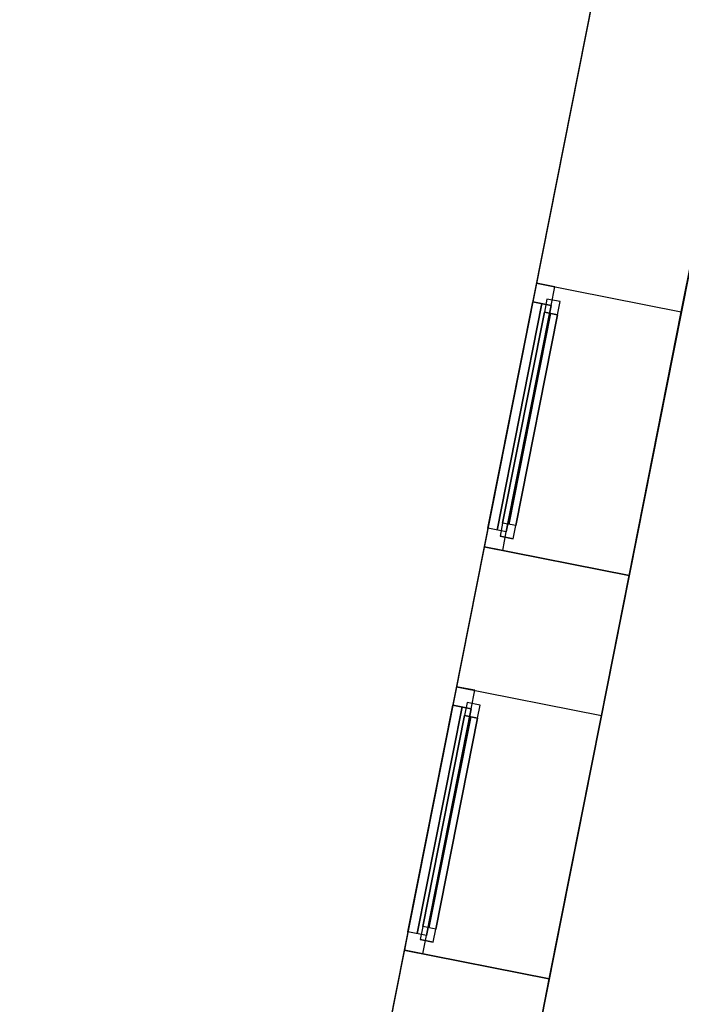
# Model space of a CAD drawing. Header units: metres. Extents: x 397.7 to 427.5, y 12.7 to 28.4.
# Tile 5 of 144: x 397.7 to 400.1, y 19.9 to 23.5. Entities that reach past the tile are written whole.
import ezdxf

# ---------------------------------------------------------------- set-up
doc = ezdxf.new("R2010")
doc.units = ezdxf.units.M
doc.layers.add('01_CARPINTERIA', color=5, linetype='Continuous', lineweight=25, true_color=0x0000ff)
doc.layers.add('01_SUELOS', color=7, linetype='Continuous', lineweight=25, true_color=0x007f00)
for name, color, linetype, lineweight in [('A-GENM-____-OTLN', 7, 'Continuous', 18), ('A-WALL-____-MCUT', 7, 'Continuous', 25), ('A-WALL-____-OTLN', 7, 'Continuous', 25)]:
    doc.layers.add(name, color=color, linetype=linetype, lineweight=lineweight)

# ---------------------------------------------------------------- blocks, each defined once
blk = doc.blocks.new('Forma directa - LONDR55-XX_ZZ-ARQ-CAA-M3D-Londres55-156160-06_TEL_P3')
at = {"layer": '01_CARPINTERIA', "color": 161, "true_color": 0xaaaaff}
for p, q in [((0.1, 0.1), (0.05, 0.1)), ((0.05, 0.1), (0.05, 0.05)), ((0.1, 0.1), (0.05, 0.1)), ((0.05, 0.1), (0.05, 0.05)), ((0.1, 0.05), (0.1, 0.1)), ((0.1, 0.1), (0.1, 0.05)), ((0.1, 0.1), (0.9, 0.1)), ((0.9, 0.1), (0.1, 0.1)), ((0.1, 0.1), (0.1, 0.05)), ((0.1, 0.05), (0.1, 0.1)), ((0.9, 0.075), (0.1, 0.075)), ((0.9, 0.075), (0.1, 0.075)), ((0.95, 0.1), (0.9, 0.1)), ((0.9, 0.1), (0.9, 0.05)), ((0.95, 0.1), (0.9, 0.1)), ((0.9, 0.1), (0.9, 0.05)), ((0.9, 0.1), (0.9, 0.05)), ((0.9, 0.1), (0.9, 0.05)), ((0.95, 0.05), (0.95, 0.1)), ((0.95, 0.1), (0.95, 0.05)), ((0.07, 0.07), (0, 0.07)), ((0, 0.07), (0, 0)), ((0.07, 0.07), (0, 0.07)), ((0, 0.07), (0, 0)), ((0.05, 0.05), (0.1, 0.05)), ((0.05, 0.05), (0.1, 0.05)), ((0.07, 0), (0.07, 0.07)), ((0.07, 0.07), (0.07, 0)), ((0.07, 0.07), (0.93, 0.07)), ((0.93, 0.07), (0.07, 0.07)), ((0.07, 0.07), (0.07, 0)), ((0.07, 0), (0.07, 0.07)), ((0.1, 0.05), (0.9, 0.05)), ((0.9, 0.05), (0.1, 0.05)), ((0.9, 0.05), (0.95, 0.05)), ((0.9, 0.05), (0.95, 0.05)), ((0.93, 0.07), (0.93, 0)), ((0.93, 0.07), (0.93, 0)), ((1, 0.07), (0.93, 0.07)), ((0.93, 0.07), (0.93, 0)), ((1, 0.07), (0.93, 0.07)), ((0.93, 0.07), (0.93, 0)), ((1, 0), (1, 0.07)), ((1, 0.07), (1, 0)), ((0, 0), (0.07, 0)), ((0, 0), (0.07, 0)), ((0.93, 0.035), (0.07, 0.035)), ((0.07, 0.035), (0.93, 0.035)), ((0.07, 0), (0.93, 0)), ((0.93, 0), (0.07, 0)), ((0.93, 0), (1, 0)), ((0.93, 0), (1, 0))]:
    blk.add_line(p, q, dxfattribs=at)
blk = doc.blocks.new('Forma directa - Finestra P3-156161-06_TEL_P3')
blk.add_blockref('Forma directa - LONDR55-XX_ZZ-ARQ-CAA-M3D-Londres55-156160-06_TEL_P3', (0, 0))
blk = doc.blocks.new('Forma directa - Finestra P3-156414-06_TEL_P3')
blk.add_blockref('Forma directa - LONDR55-XX_ZZ-ARQ-CAA-M3D-Londres55-156160-06_TEL_P3', (0, 0))
blk = doc.blocks.new('Family - Paviment P3-156431-06_TEL_P3')
at = {"layer": '01_SUELOS', "color": 9, "true_color": 0xaad4aa}
for p, q in [((2.9635, 14.9576), (0, 0)), ((0, 0), (2.9635, 14.9576))]:
    blk.add_line(p, q, dxfattribs=at)
blk = doc.blocks.new('Family - Façana nord-oest P3-156678-06_TEL_P3')
at = {"layer": 'A-WALL-____-MCUT', "color": 253, "true_color": 0xaaaaaa}
for p, q in [((5.7863, 0.55), (4.1863, 0.55)), ((5.7863, 0), (5.7863, 0.55)), ((6.7863, 0.55), (6.7863, 0)), ((7.3172, 0.55), (6.7863, 0.55)), ((7.3172, 0), (7.3172, 0.55)), ((8.3172, 0.55), (8.3172, 0)), ((8.8672, 0.55), (8.3172, 0.55)), ((4.1863, 0), (5.7863, 0)), ((6.7863, 0), (7.3172, 0)), ((8.3172, 0), (8.8672, 0))]:
    blk.add_line(p, q, dxfattribs=at)
at = {"layer": 'A-WALL-____-OTLN', "color": 253, "true_color": 0xaaaaaa}
for p, q in [((15.5778, 0.55), (-0.109, 0.55)), ((5.7863, 0), (5.7863, 0.55)), ((6.7863, 0.55), (5.7863, 0.55)), ((6.7863, 0), (6.7863, 0.55)), ((7.3172, 0), (7.3172, 0.55)), ((8.3172, 0.55), (7.3172, 0.55)), ((8.3172, 0), (8.3172, 0.55)), ((0, 0), (15.6867, 0)), ((7.3172, 0), (8.3172, 0)), ((5.7863, 0), (6.7863, 0))]:
    blk.add_line(p, q, dxfattribs=at)
at = {"layer": 'A-WALL-____-OTLN', "color": 253, "lineweight": 18, "true_color": 0xaaaaaa}
blk.add_line((0, 0), (15.6867, 0), dxfattribs=at)
blk = doc.blocks.new('Family - Vano finestra P3-156680-06_TEL_P3')
at = {"layer": 'A-GENM-____-OTLN', "color": 253, "true_color": 0xaaaaaa}
for p, q in [((399.3077, 21.0506), (399.1133, 20.0696)), ((399.1133, 20.0696), (399.3077, 21.0506)), ((399.8472, 20.9437), (399.3077, 21.0506)), ((399.8472, 20.9437), (399.3077, 21.0506)), ((399.6528, 19.9627), (399.8472, 20.9437)), ((399.8472, 20.9437), (399.6528, 19.9627)), ((399.1133, 20.0696), (399.6528, 19.9627)), ((399.6528, 19.9627), (399.1133, 20.0696))]:
    blk.add_line(p, q, dxfattribs=at)
blk = doc.blocks.new('Family - Vano finestra P3-156688-06_TEL_P3')
at = {"layer": 'A-GENM-____-OTLN', "color": 253, "true_color": 0xaaaaaa}
for p, q in [((399.6052, 22.5523), (399.4108, 21.5714)), ((399.4108, 21.5714), (399.6052, 22.5523)), ((400.1447, 22.4454), (399.6052, 22.5523)), ((400.1447, 22.4454), (399.6052, 22.5523)), ((399.9504, 21.4645), (400.1447, 22.4454)), ((400.1447, 22.4454), (399.9504, 21.4645)), ((399.4108, 21.5714), (399.9504, 21.4645)), ((399.9504, 21.4645), (399.4108, 21.5714))]:
    blk.add_line(p, q, dxfattribs=at)
blk = doc.blocks.new('LONDR55-XX_ZZ-ARQ-CAA-M3D-Londres55_ifc-1-06_TEL_P3')
at = {"layer": '01_CARPINTERIA', "color": 253, "lineweight": 18, "true_color": 0xaaaaaa}
for name, p, rotation in [('Forma directa - Finestra P3-156161-06_TEL_P3', (399.6052, 22.5523), 258.7933562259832), ('Forma directa - Finestra P3-156414-06_TEL_P3', (399.3077, 21.0506), 258.7933562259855)]:
    blk.add_blockref(name, p, dxfattribs=dict(at, rotation=rotation))
at = {"layer": '01_SUELOS', "color": 253, "lineweight": 18, "true_color": 0xaaaaaa}
blk.add_blockref('Family - Paviment P3-156431-06_TEL_P3', (398.2952, 13.1106), dxfattribs=at)
at = {"layer": 'A-GENM-____-OTLN', "color": 253, "lineweight": 18, "true_color": 0xaaaaaa}
for name in ['Family - Vano finestra P3-156688-06_TEL_P3', 'Family - Vano finestra P3-156680-06_TEL_P3']:
    blk.add_blockref(name, (0, 0), dxfattribs=at)
at = {"layer": 'A-WALL-____-OTLN', "color": 253, "lineweight": 18, "true_color": 0xaaaaaa, "rotation": 258.7933562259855}
blk.add_blockref('Family - Façana nord-oest P3-156678-06_TEL_P3', (400.7297, 28.2282), dxfattribs=at)

msp = doc.modelspace()

# ---------------------------------------------------------------- block references
at = {"lineweight": 5}
msp.add_blockref('LONDR55-XX_ZZ-ARQ-CAA-M3D-Londres55_ifc-1-06_TEL_P3', (0, 0), dxfattribs=at)

doc.saveas('drawing.dxf')
